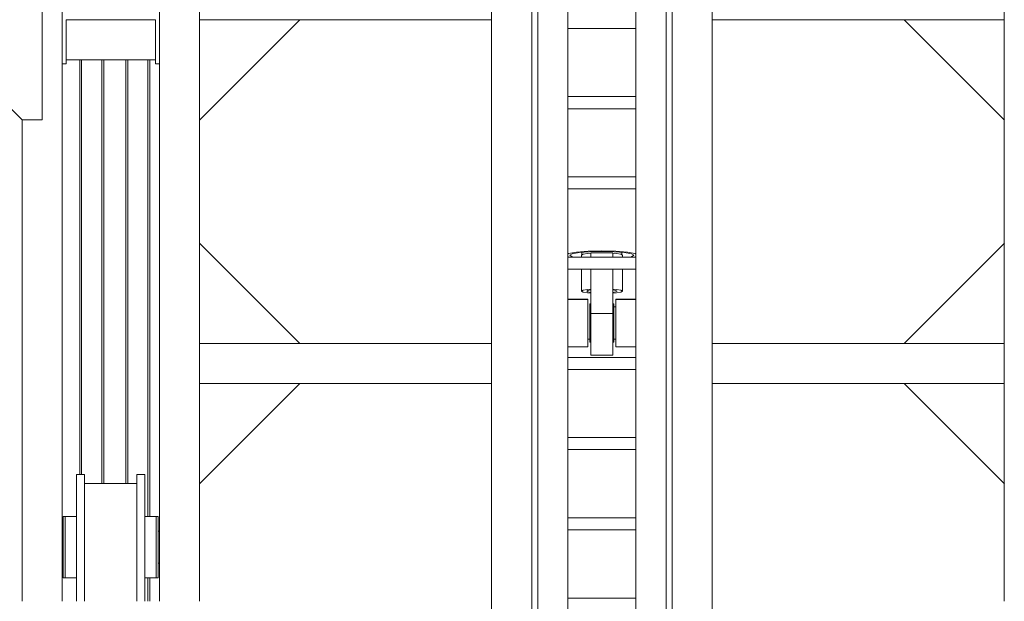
# Model space of a CAD drawing. Header units: millimetres. Extents: x 53746 to 116821, y -810352 to -765802.
# Tile 178 of 256: x 78902 to 81358, y -776002 to -774552. Entities that reach past the tile are written whole.
import ezdxf

# ---------------------------------------------------------------- set-up
doc = ezdxf.new("R2010")
doc.units = ezdxf.units.MM
doc.header["$MEASUREMENT"] = 0
for name, color, linetype, lineweight in [('Main Cradle Rails', 7, 'Continuous', 0), ('Side Cradle Hydraulic Arm Support', 7, 'Continuous', 0), ('Side Cradle Stbd', 7, 'Continuous', 0), ('Side Slip Rails', 7, 'Continuous', 0)]:
    doc.layers.add(name, color=color, linetype=linetype, lineweight=lineweight)

# ---------------------------------------------------------------- blocks, each defined once
blk = doc.blocks.new('*U74')
at = {"layer": 'Side Cradle Hydraulic Arm Support', "color": 7, "linetype": 'Continuous', "lineweight": 0}
for p, q in [((-175, -1059.4), (-175, 1359.5)), ((175, 1359.5), (175, -1059.4)), ((-275, 1109.5), (-275, 316.7)), ((275, 316.7), (275, 1109.5)), ((-160, 990.9), (-160, -1009.4)), ((-85, 990.9), (-85, -1009.4)), ((85, -968.7), (85, 990.9)), ((160, 990.9), (160, -1009.4)), ((-85, 851.3), (85, 851.3)), ((85, 681.3), (-85, 681.3)), ((-85, 651.3), (85, 651.3)), ((85, 481.3), (-85, 481.3)), ((-85, 451.3), (85, 451.3)), ((-1003.6, 316.7), (-275, 316.7)), ((-275, 216.7), (-275, 316.7)), ((-275, 316.7), (-275, 316.7)), ((1003.7, 316.7), (275, 316.7)), ((275, 216.7), (275, 316.7)), ((275, 316.7), (275, 316.7)), ((85, 281.3), (-85, 281.3)), ((-85, 251.3), (85, 251.3)), ((-1003.6, 216.7), (-275, 216.7)), ((-275, 216.7), (-275, -809.4)), ((-35, 205.6), (-30, 205.6)), ((-27.5, 213.2), (-30, 213.2)), ((30, 213.2), (27.5, 213.2)), ((30, 205.6), (35, 205.6)), ((275, 216.7), (275, 217.1)), ((1003.7, 216.7), (275, 216.7)), ((275, -809.4), (275, 216.7)), ((27.5, 172.8), (27.5, 142.1)), ((-27.5, 31.3), (-27.5, 142.1)), ((27.5, 142.1), (-27.5, 142.1)), ((27.5, 142.1), (27.5, 31.3)), ((35, 125.6), (30, 125.6)), ((-35, 106.1), (-85, 106)), ((-35, 106.1), (-35, 107.6)), ((-35, 107.6), (-35, 107.6)), ((-30, 117.9), (-27.5, 117.9)), ((27.5, 117.9), (30, 117.9)), ((-51, 31.3), (-51, 86.2)), ((51, 86.2), (51, 31.3)), ((85, 31.3), (-85, 31.3)), ((-85, 1.3), (85, 1.3)), ((-51, -3.2), (-51, 1.3)), ((-27.5, -9.4), (-27.5, 1.3)), ((27.5, 1.3), (27.5, -9.4)), ((51, 1.3), (51, -3.2)), ((-50, -3.8), (-50, -10.6)), ((-27.5, -9.4), (27.5, -9.4)), ((50, -10.6), (50, -3.8)), ((80, -3.2), (80, -3.2)), ((85, -168.7), (-85, -168.7)), ((-85, -198.7), (85, -198.7)), ((85, -368.7), (-85, -368.7)), ((-85, -398.7), (85, -398.7)), ((85, -568.7), (-85, -568.7))]:
    blk.add_line(p, q, dxfattribs=at)
at = {"layer": 'Side Cradle Hydraulic Arm Support', "color": 7, "linetype": 'Continuous', "lineweight": 0, "extrusion": (0, 0, -1), "flags": 128}
for points in [[(85, 225.1), (35, 225), (35, 217.5), (35, 202), (35, 181), (35, 157.6), (35, 135.5), (35, 117.9), (35, 113.6), (35, 107.6), (85, 106.6)], [(27.5, 142.1), (27.5, 172.8), (27.5, 202.4), (27.5, 226.5), (27.5, 241.6), (27.5, 245.4), (-27.5, 245.4), (-27.5, 241.6), (-27.5, 226.5), (-27.5, 202.4), (-27.5, 172.8)], [(-35, 107.6), (-35, 107.6), (-35, 117.9), (-35, 135.5), (-35, 157.6), (-35, 181), (-35, 202), (-35, 217.5), (-35, 225), (-85, 225)], [(30, 117.9), (30, 119.4), (30, 127.9), (30, 142.1), (30, 160), (30, 178.6), (30, 195.3), (30, 207.5), (30, 213.2), (30, 213.2)], [(-30, 117.9), (-30, 119.4), (-30, 127.9), (-30, 142.1), (-30, 160), (-30, 178.6), (-30, 195.3), (-30, 207.5), (-30, 213.2), (-30, 213.2)], [(-85, 106.6), (-35, 107.6), (-35, 106.1), (-85, 106.1)], [(27.5, 91.2), (36.1, 90.5), (47.1, 88.5), (51, 86.2), (47.1, 83.8), (36.1, 81.8), (27.5, 81.1)], [(38, 86.2), (35.1, 87.9), (27.5, 89.3)], [(27.5, 83), (35.1, 84.4), (38, 86.2)], [(-51, 86.2), (-47.1, 88.5), (-36.1, 90.5), (-27.5, 91.2)], [(-27.5, 89.3), (-35.1, 87.9), (-38, 86.2), (-35.1, 84.4), (-27.5, 83)], [(-27.5, 81.1), (-36.1, 81.8), (-47.1, 83.8), (-51, 86.2)], [(81.4, 1.3), (83.1, 1), (85, -0.2)], [(69.6, 1.3), (73.9, 0.5), (80, -3.2)], [(-80, -3.2), (-73.9, 0.5), (-69.6, 1.3)], [(-85, -0.2), (-83.1, 1), (-81.4, 1.3)], [(85, -6.3), (83.1, -7.4), (63.6, -10.9), (34.4, -13.3), (0, -14.1), (-34.4, -13.3), (-63.6, -10.9), (-83.1, -7.4), (-85, -6.2)], [(80, -3.2), (80, -3.2), (73.9, -6.9), (56.6, -10.1), (30.6, -12.2), (0, -12.9), (-30.6, -12.2), (-56.6, -10.1), (-73.9, -6.9), (-80, -3.2)], [(51, -3.2), (51, -3.2), (47.1, -5.6), (36.1, -7.6), (27.5, -8.3)], [(-27.5, -8.3), (-36.1, -7.6), (-47.1, -5.6), (-51, -3.2)]]:
    blk.add_lwpolyline(points, dxfattribs=at)
at = {"layer": 'Side Cradle Stbd', "color": 7, "linetype": 'Continuous', "lineweight": 0}
for p, q in [((-1003.6, 566.7), (-753.6, 316.7)), ((1003.7, 566.7), (753.7, 316.7)), ((-1003.6, -33.3), (-753.6, 216.7)), ((1003.7, -33.3), (753.7, 216.7)), ((-1003.6, -340.5), (-753.6, -590.5)), ((1003.7, -340.5), (753.7, -590.5)), ((-1003.6, -590.5), (-275, -590.5)), ((275, -590.5), (1003.7, -590.5))]:
    blk.add_line(p, q, dxfattribs=at)
blk = doc.blocks.new('*U57')
at = {"layer": 'Side Cradle Stbd', "color": 7, "linetype": 'Continuous', "lineweight": 0}
for p, q in [((-5932.8, 13274.5), (-5932.8, 15239.3)), ((-3925.5, 15239.3), (-3925.5, 13274.5)), ((-6325.2, 13274.7), (-6325.2, 13589)), ((-6032.8, 12074.5), (-6032.8, 13589)), ((-6375.2, 13274.7), (-6625.2, 13524.7)), ((-6265.2, 13524.5), (-6265.2, 13424.5)), ((-6042.2, 13524.5), (-6265.2, 13524.5)), ((-6042.2, 13424.5), (-6042.2, 13524.5)), ((-6265.2, 13414.5), (-6275.2, 13414.5)), ((-6275.2, 13414.5), (-6275.2, 12074.5)), ((-6042.2, 13424.5), (-6265.2, 13424.5)), ((-6265.2, 13424.5), (-6265.2, 13414.5)), ((-6042.2, 13414.5), (-6042.2, 13424.5)), ((-6032.2, 13414.5), (-6042.2, 13414.5)), ((-6325.2, 13274.7), (-6375.2, 13274.7)), ((-6375.2, 13274.7), (-6375.2, 12074.5)), ((-5932.8, 12074.5), (-5932.8, 13274.7)), ((-3925.5, 13274.7), (-3925.5, 12074.5)), ((-6239.3, 12390.7), (-6239.3, 12376.9)), ((-6089.3, 12390.7), (-6089.3, 12376.9)), ((-6219.3, 12368.5), (-6089.3, 12368.5)), ((-6267.8, 12285.7), (-6267.8, 12279.9)), ((-6267.8, 12263.3), (-6267.8, 12279.9)), ((-6239.3, 12279.9), (-6239.3, 12285.7)), ((-6219.3, 12278.8), (-6219.3, 12209.5)), ((-6069.3, 12278.8), (-6069.3, 12209.5)), ((-6035.8, 12285.7), (-6035.8, 12279.9)), ((-6035.8, 12263.3), (-6035.8, 12279.9)), ((-6275.2, 12249.5), (-6272.8, 12249.5)), ((-6272.8, 12246.4), (-6272.8, 12249.5)), ((-6267.8, 12209.5), (-6267.8, 12238.6)), ((-6035.8, 12249.5), (-6032.8, 12249.5)), ((-6267.8, 12209.5), (-6267.8, 12180.3)), ((-6272.8, 12169.5), (-6275.2, 12169.5)), ((-6032.8, 12169.5), (-6035.8, 12169.5))]:
    blk.add_line(p, q, dxfattribs=at)
at = {"layer": 'Side Cradle Stbd', "color": 7, "linetype": 'Continuous', "lineweight": 0, "flags": 128}
for points in [[(-6275.2, 13414.5), (-6275.2, 13434), (-6275.2, 13524.5), (-6275.2, 13584.5)], [(-6032.2, 13584.5), (-6032.2, 13524.5), (-6032.2, 13434), (-6032.2, 13414.5)], [(-6239.3, 12390.7), (-6219.3, 12390.7), (-6219.3, 12390.7)], [(-6239.3, 12074.5), (-6239.3, 12081.3), (-6239.3, 12140.1), (-6239.3, 12209.5), (-6239.3, 12278.8), (-6239.3, 12337.6), (-6239.3, 12376.9)], [(-6219.3, 12278.8), (-6219.3, 12337.6), (-6219.3, 12376.9), (-6219.3, 12390.7)], [(-6089.3, 12390.7), (-6069.3, 12390.7), (-6069.3, 12390.7)], [(-6089.3, 12209.5), (-6089.3, 12209.5), (-6089.3, 12278.8), (-6089.3, 12337.6), (-6089.3, 12376.9)], [(-6069.3, 12278.8), (-6069.3, 12337.6), (-6069.3, 12376.9), (-6069.3, 12390.7)], [(-6267.8, 12285.7), (-6267.8, 12285.7), (-6272.8, 12285.7), (-6272.8, 12279.9), (-6272.8, 12263.3), (-6272.8, 12238.6), (-6272.8, 12209.5), (-6272.8, 12180.3), (-6272.8, 12155.6), (-6272.8, 12139.1), (-6272.8, 12133.3), (-6267.8, 12133.3), (-6267.8, 12133.3)], [(-6239.3, 12285.7), (-6267.8, 12285.7), (-6267.8, 12285.7)], [(-6040.8, 12285.7), (-6040.8, 12285.7), (-6069.3, 12285.7)], [(-6035.8, 12285.7), (-6035.8, 12285.7), (-6040.8, 12285.7), (-6040.8, 12279.9), (-6040.8, 12263.3), (-6040.8, 12238.6), (-6040.8, 12209.5), (-6040.8, 12209.5)], [(-6267.8, 12263.3), (-6267.8, 12238.6), (-6267.8, 12209.5), (-6267.8, 12180.3), (-6267.8, 12180.3)], [(-6035.8, 12263.3), (-6035.8, 12238.6), (-6035.8, 12209.5), (-6035.8, 12180.3), (-6035.8, 12155.6), (-6035.8, 12139.1), (-6035.8, 12133.3)], [(-6272.8, 12238.6), (-6272.8, 12244.9), (-6272.8, 12246.4)], [(-6272.8, 12237.7), (-6272.8, 12237.8), (-6272.8, 12238), (-6272.8, 12238.6)], [(-6239.3, 12209.5), (-6239.3, 12235), (-6239.3, 12238.6)], [(-6040.8, 12238.6), (-6040.8, 12238.6), (-6040.8, 12209.5), (-6040.8, 12180.3), (-6040.8, 12155.6)], [(-6219.3, 12074.5), (-6219.3, 12081.3), (-6219.3, 12140.1), (-6219.3, 12209.5)], [(-6089.3, 12074.5), (-6089.3, 12081.3), (-6089.3, 12140.1), (-6089.3, 12209.5)], [(-6069.3, 12074.5), (-6069.3, 12081.3), (-6069.3, 12140.1), (-6069.3, 12209.5)], [(-6272.8, 12181.2), (-6272.8, 12181.2), (-6272.8, 12192.8), (-6272.8, 12194.2), (-6272.8, 12194.2)], [(-6272.8, 12180.3), (-6272.8, 12180.9), (-6272.8, 12180.9), (-6272.8, 12181.2), (-6272.8, 12181.2)], [(-6272.8, 12169.5), (-6272.8, 12169.5), (-6272.8, 12169.5), (-6272.8, 12172), (-6272.8, 12172.5), (-6272.8, 12172.5), (-6272.8, 12172.5), (-6272.8, 12180.1), (-6272.8, 12180.3)], [(-6267.8, 12180.3), (-6267.8, 12180.3), (-6267.8, 12155.6), (-6267.8, 12139.1), (-6267.8, 12133.3), (-6239.3, 12133.3)], [(-6239.3, 12140.1), (-6239.3, 12153.5), (-6239.3, 12155.6), (-6239.3, 12155.6), (-6239.3, 12177.2), (-6239.3, 12180.3), (-6239.3, 12180.3), (-6239.3, 12180.3)], [(-6239.3, 12133.3), (-6239.3, 12133.3), (-6239.3, 12133.3), (-6239.3, 12138.3), (-6239.3, 12139.1), (-6239.3, 12139.1), (-6239.3, 12140.1)], [(-6069.3, 12133.3), (-6040.8, 12133.3), (-6040.8, 12133.3)], [(-6040.8, 12155.6), (-6040.8, 12155.6), (-6040.8, 12139.1), (-6040.8, 12133.3)], [(-6040.8, 12133.3), (-6040.8, 12133.3), (-6035.8, 12133.3), (-6035.8, 12133.3)]]:
    blk.add_lwpolyline(points, dxfattribs=at)
at = {"layer": 'Side Slip Rails', "color": 7, "linetype": 'Continuous', "lineweight": 0}
for p, q in [((-6231.6, 13424.5), (-6231.6, 12390.7)), ((-6227, 13424.5), (-6227, 12390.7)), ((-6176.6, 13424.5), (-6176.6, 12368.5)), ((-6171.6, 13424.5), (-6171.6, 12368.5)), ((-6116.6, 13424.5), (-6116.6, 12368.5)), ((-6111.6, 13424.5), (-6111.6, 12368.5)), ((-6061.3, 13424.5), (-6061.3, 12285.7)), ((-6056.6, 13424.5), (-6056.6, 12285.7)), ((-6061.3, 12133.3), (-6061.3, 12074.5)), ((-6056.6, 12133.3), (-6056.6, 12074.5))]:
    blk.add_line(p, q, dxfattribs=at)
at = {"layer": 'Side Cradle Stbd', "color": 7, "linetype": 'Continuous', "lineweight": 0, "extrusion": (0, 0, -1), "rotation": 180}
blk.add_blockref('*U74', (4929.1, 12933.9), dxfattribs=at)

msp = doc.modelspace()

# ---------------------------------------------------------------- block references
at = {"layer": 'Main Cradle Rails', "color": 7, "linetype": 'Continuous', "lineweight": 0}
msp.add_blockref('*U57', (85283.05, -788076.95), dxfattribs=at)

doc.saveas('drawing.dxf')
